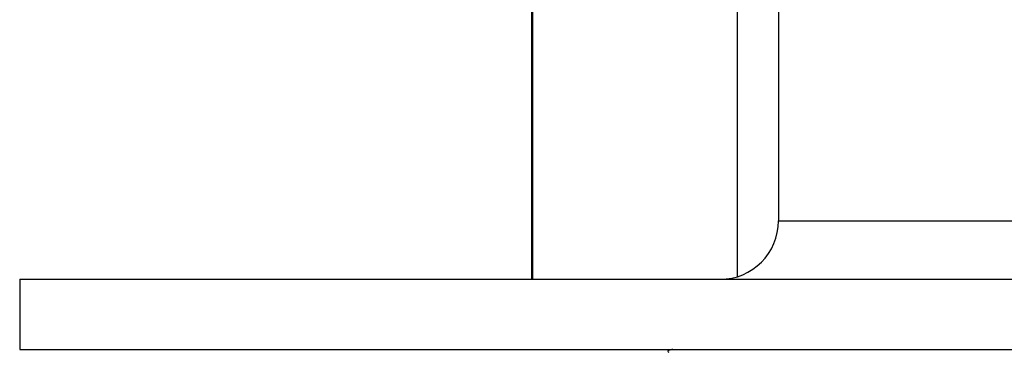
# Model space of a CAD drawing. Header units: millimetres. Extents: x 570 to 981, y 326 to 757.
# Tile 2 of 71: x 620.8 to 629.24, y 421.88 to 424.73. Entities that reach past the tile are written whole.
import ezdxf

# ---------------------------------------------------------------- set-up
doc = ezdxf.new("R2010")
doc.units = ezdxf.units.MM

msp = doc.modelspace()

# ---------------------------------------------------------------- linework, layer by layer
at = {"color": 7, "linetype": 'Continuous', "lineweight": 25}
for p, q in [((627.3022, 426.556), (627.3022, 423.0054)), ((625.185, 425.0054), (625.185, 422.5054)), ((625.1941, 425.0054), (625.1941, 422.5054)), ((626.9486, 425.0054), (626.9486, 422.5273)), ((620.8022, 422.5054), (620.8022, 421.9054)), ((620.8022, 422.5054), (685.2385, 422.5054)), ((620.8022, 421.9054), (685.2385, 421.9054))]:
    msp.add_line(p, q, dxfattribs=at)
at = {"color": 8, "linetype": 'Continuous', "lineweight": 25}
msp.add_line((627.3022, 423.0054), (639.1755, 423.0054), dxfattribs=at)
at = {"color": 7, "linetype": 'Continuous', "lineweight": 25}
msp.add_arc((626.8022, 423.0054), 0.5, 270, 0, dxfattribs=at)
msp.add_open_spline([(626.3983, 421.9054), (626.3952, 421.9049), (626.3633, 421.8994), (626.3463, 421.8918), (626.358, 421.8843), (626.3625, 421.8813)], degree=3, knots=[0, 0, 0, 0, 0.062344, 0.631465, 1, 1, 1, 1], dxfattribs=at)

doc.saveas('drawing.dxf')
